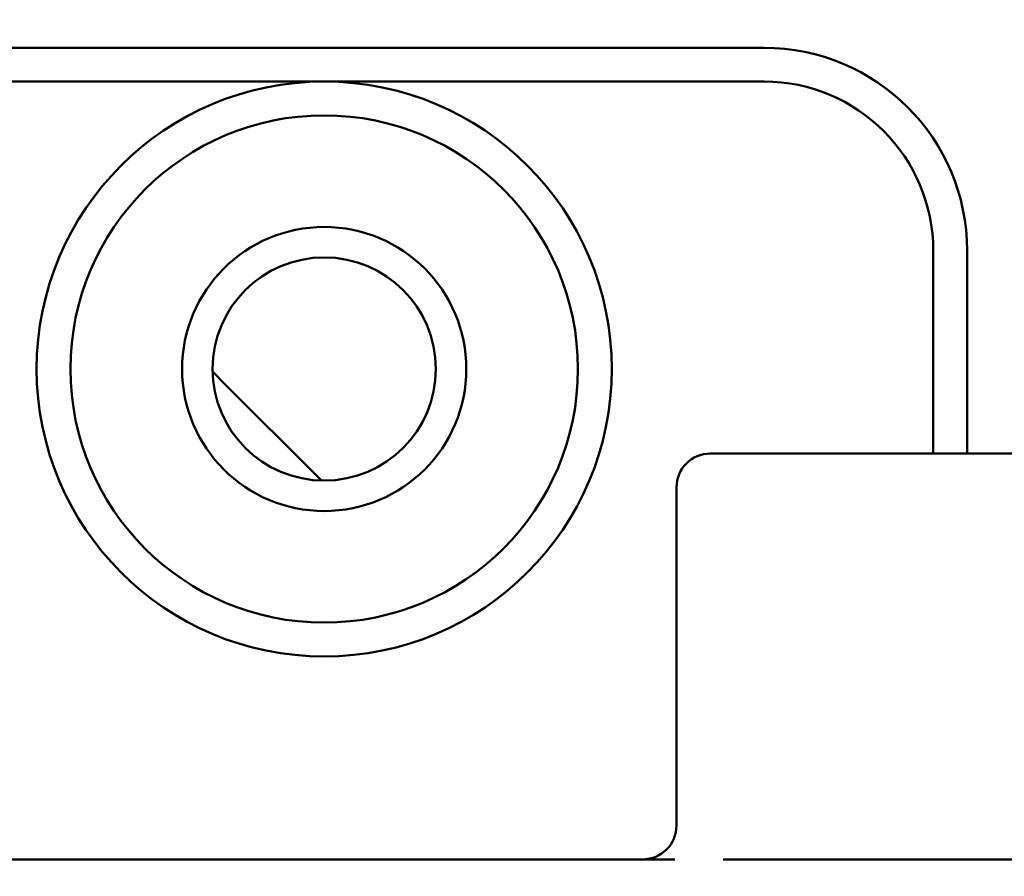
# Model space of a CAD drawing. Header units: millimetres. Extents: x 0 to 14369, y -869 to 2970.
# Tile 227 of 256: x 1353 to 1368, y 2404 to 2417. Entities that reach past the tile are written whole.
import ezdxf

# ---------------------------------------------------------------- set-up
doc = ezdxf.new("R2010")
doc.units = ezdxf.units.MM
doc.header["$LTSCALE"] = 10
doc.layers.add('Bemaßung (ISO)', color=7, linetype='Continuous', lineweight=25)
doc.layers.add('Sichtbar (ISO)', color=7, linetype='Continuous', lineweight=50)
doc.styles.add('Notiztext (DIN)', font='isocpeur.ttf')
doc.dimstyles.new('Standard (DIN)', dxfattribs={"dimscale": 10, "dimtxt": 3.5, "dimasz": 2.5, "dimexe": 3.175, "dimexo": 0.8, "dimgap": 0.8, "dimtad": 1, "dimrnd": 1e-08, "dimzin": 0, "dimtxsty": 'Notiztext (DIN)', "dimcen": 0.09, "dimdle": 10, "dimclrd": 256, "dimclre": 256, "dimclrt": 256, "dimadec": 0, "dimazin": 0, "dimtfac": 1, "dimtmove": 0, "dimatfit": 3, "dimfxl": 1, "dimtolj": 1, "dimtzin": 0, "dimlwd": -1, "dimlwe": -1, "dimarcsym": 0})

# ---------------------------------------------------------------- blocks, each defined once
blk = doc.blocks.new('*D13')
at = {"layer": 'Bemaßung (ISO)', "transparency": 16777216}
for p, q in [((1297.655, 2633.514), (1541.405, 2633.514)), ((1509.655, 1658.514), (1509.655, 2608.514)), ((1293.805, 1633.514), (1541.405, 1633.514))]:
    blk.add_line(p, q, dxfattribs=at)
for points in [[(1505.488, 2608.514), (1513.821, 2608.514), (1509.655, 2633.514)], [(1505.488, 1658.514), (1513.821, 1658.514), (1509.655, 1633.514)]]:
    blk.add_solid(points, dxfattribs=at)
at = {"layer": 'Defpoints', "color": 0, "transparency": 16777216}
for p in [(1289.655, 2633.514), (1509.655, 2633.514), (1285.805, 1633.514)]:
    blk.add_point(p, dxfattribs=at)
at = {"layer": 'Bemaßung (ISO)', "transparency": 16777216, "insert": (1459.655, 2060.889), "char_height": 35, "attachment_point": 1, "rotation": 90, "style": 'Notiztext (DIN)'}
blk.add_mtext('\\A1;1000,00', dxfattribs=at)
blk = doc.blocks.new('*D16')
at = {"layer": 'Bemaßung (ISO)', "transparency": 16777216}
for p, q in [((1319.754, 2563.113), (1623.504, 2563.113)), ((1591.754, 1734.915), (1591.754, 2538.113)), ((1319.754, 1709.915), (1623.504, 1709.915))]:
    blk.add_line(p, q, dxfattribs=at)
for points in [[(1587.587, 2538.113), (1595.921, 2538.113), (1591.754, 2563.113)], [(1587.587, 1734.915), (1595.921, 1734.915), (1591.754, 1709.915)]]:
    blk.add_solid(points, dxfattribs=at)
at = {"layer": 'Defpoints', "color": 0, "transparency": 16777216}
for p in [(1311.754, 2563.113), (1591.754, 2563.113), (1311.754, 1709.915)]:
    blk.add_point(p, dxfattribs=at)
at = {"layer": 'Bemaßung (ISO)', "transparency": 16777216, "insert": (1541.754, 2072.639), "char_height": 35, "attachment_point": 1, "rotation": 90, "style": 'Notiztext (DIN)'}
blk.add_mtext('\\A1;853,20', dxfattribs=at)

msp = doc.modelspace()

# ---------------------------------------------------------------- linework, layer by layer
at = {"layer": 'Sichtbar (ISO)'}
for p, q in [((1364.155, 2416.264), (1344.897, 2416.264)), ((1357.655, 2415.764), (1344.897, 2415.764)), ((1364.155, 2415.764), (1357.655, 2415.764)), ((1366.655, 2410.264), (1366.655, 2413.264)), ((1367.155, 2410.264), (1367.155, 2413.264)), ((1357.615, 2409.864), (1356.119, 2411.36)), ((1356.119, 2411.36), (1357.615, 2409.864)), ((1363.361, 2410.264), (1375.861, 2410.264)), ((1362.861, 2409.764), (1362.861, 2404.764)), ((1362.407, 2404.264), (1343.9, 2404.264)), ((1382.093, 2404.264), (1364.683, 2404.264))]:
    msp.add_line(p, q, dxfattribs=at)
for radius in [4.25, 3.75, 2.1, 1.65]:
    msp.add_circle((1357.655, 2411.514), radius, dxfattribs=at)
for centre, radius, start, end in [((1364.155, 2413.264), 3, 0, 90), ((1364.155, 2413.264), 2.5, 0, 90), ((1359.655, 2414.896), 5, 223.1202, 225), ((1359.655, 2414.896), 5, 223.1202, 225), ((1363.361, 2409.764), 0.5, 90, 180), ((1362.361, 2404.764), 0.5, 270, 0)]:
    msp.add_arc(centre, radius, start, end, dxfattribs=at)
for points, knots in [([(1362.407, 2404.264), (1362.446, 2404.264), (1362.599, 2404.264), (1362.649, 2404.264), (1362.685, 2404.264), (1362.756, 2404.264), (1362.795, 2404.264), (1362.835, 2404.264), (1362.836, 2404.264), (1362.837, 2404.264)], [-0.02879651, -0.02879651, -0.02879651, -0.02879651, -0.02418127, -0.02418127, -0.01210933, -0.01210933, 0, 0, 0.00029711, 0.00029711, 0.00029711, 0.00029711]), ([(1363.552, 2404.264), (1363.554, 2404.264), (1363.554, 2404.262), (1363.564, 2404.264), (1363.583, 2404.264), (1363.741, 2404.264), (1363.787, 2404.264), (1363.928, 2404.264), (1364.022, 2404.264), (1364.305, 2404.264), (1364.494, 2404.264), (1364.683, 2404.264)], [-0.1441355, -0.1441355, -0.1441355, -0.1441355, -0.1379818, -0.1379818, -0.1033698, -0.1033698, -0.0885849, -0.0885849, -0.0590415, -0.0590415, -0.0000028, -0.0000028, -0.0000028, -0.0000028])]:
    msp.add_open_spline(points, degree=3, knots=knots, dxfattribs=at)

# ---------------------------------------------------------------- dimensions: what is measured, and where the dimension line sits
at = {"layer": 'Bemaßung (ISO)'}
for base, p1, p2, picture, middle in [((1509.655, 2633.514), (1285.805, 1633.514), (1289.655, 2633.514), '*D13', (1509.655, 2133.514)), ((1591.754, 2563.113), (1311.754, 1709.915), (1311.754, 2563.113), '*D16', (1591.754, 2136.514))]:
    dim = msp.add_linear_dim(base=base, p1=p1, p2=p2, angle=90, dimstyle='Standard (DIN)', override={"dimgap": 0.8, "dimdec": 2, "dimtol": 0, "dimlim": 0, "dimtp": 0, "dimtm": 0, "dimtdec": 2, "dimtofl": 0, "dimatfit": 1}, dxfattribs=at)
    dim.commit()
    dim.dimension.update_dxf_attribs({"geometry": picture, "text_midpoint": middle, "dimtype": 160})

doc.saveas('drawing.dxf')
